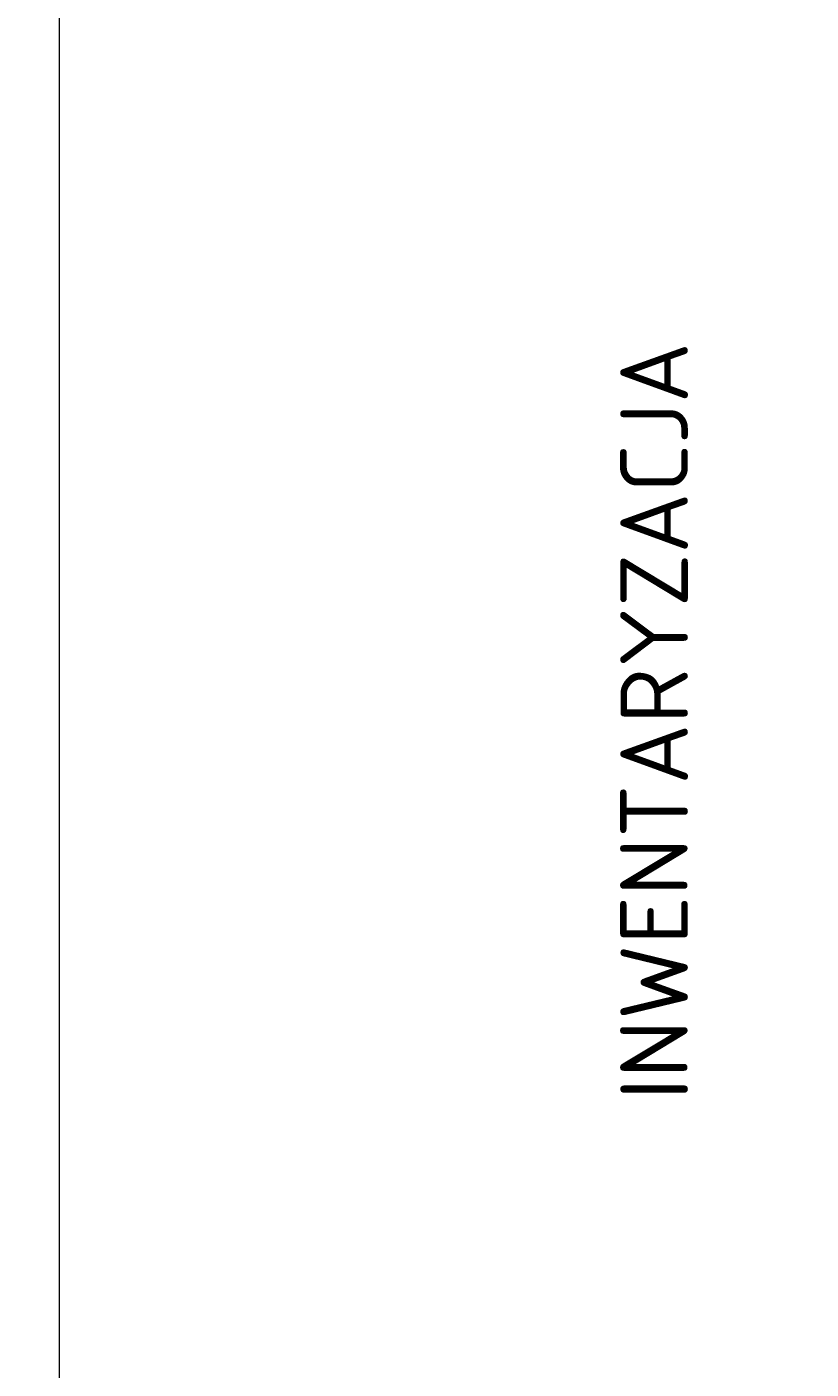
# Model space of a CAD drawing. Header units: millimetres. Extents: x -2948 to 78628, y 64669 to 215420.
# Tile 4 of 256: x 35106 to 41545, y 72756 to 83770. Entities that reach past the tile are written whole.
import ezdxf

# ---------------------------------------------------------------- set-up
doc = ezdxf.new("R2010")
doc.units = ezdxf.units.MM
doc.layers.add('OPIS', color=2, linetype='Continuous', lineweight=13)
doc.layers.add('WYMIAR', color=5, linetype='Continuous', lineweight=13)
doc.styles.add('agulka', font='isocpeur.ttf', dxfattribs={"height": 1})
doc.styles.add('style2', font='romans.shx', dxfattribs={"width": 0.7})
doc.dimstyles.new('100', dxfattribs={"dimscale": 80, "dimtxt": 0.2, "dimasz": 0.2, "dimexe": 1.25, "dimexo": 0.625, "dimgap": 0.05, "dimtad": 1, "dimdec": 0, "dimdsep": 46, "dimlunit": 6, "dimtxsty": 'style2', "dimblk1": 'TICK', "dimblk2": 'TICK', "dimsah": 1, "dimcen": 0.2, "dimse1": 1, "dimse2": 1, "dimclrd": 256, "dimclrt": 2, "dimadec": 0, "dimazin": 0, "dimtfac": 1, "dimtdec": 0, "dimtix": 1, "dimtmove": 1, "dimatfit": 0, "dimldrblk": 'DOTSMALL', "dimfxl": 1, "dimtolj": 1, "dimtzin": 0, "dimarcsym": 0})

# ---------------------------------------------------------------- blocks, each defined once
blk = doc.blocks.new('TICK')
at = {"color": 5}
for p, q in [((-1, 0), (1, 0)), ((0, -0.75), (0, 0.75))]:
    blk.add_line(p, q, dxfattribs=at)
at = {"const_width": 0.1}
blk.add_lwpolyline([(-0.35, -0.35), (0.35, 0.35)], dxfattribs=at)
blk = doc.blocks.new('*D993')
at = {"layer": 'Defpoints', "color": 0, "ltscale": 2, "transparency": 16777216}
for p in [(47875, 73413), (-2948, 73344), (46898, 73344)]:
    blk.add_point(p, dxfattribs=at)
at = {"layer": 'WYMIAR', "lineweight": -2, "ltscale": 2, "transparency": 16777216}
blk.add_line((46898, 73397), (46898, 73360), dxfattribs=at)
at = {"layer": 'WYMIAR', "lineweight": -2, "ltscale": 2, "transparency": 16777216, "xscale": 16, "yscale": 16, "zscale": 16}
for p, rotation in [((46898, 73413), 90), ((46898, 73344), 270)]:
    blk.add_blockref('TICK', p, dxfattribs=dict(at, rotation=rotation))
at = {"layer": 'WYMIAR', "color": 2, "ltscale": 2, "transparency": 16777216, "insert": (46886, 73378), "char_height": 16, "attachment_point": 5, "rotation": 90, "style": 'style2'}
blk.add_mtext('\\A1;69', dxfattribs=at)
blk = doc.blocks.new('_DotSmall')
at = {"layer": 'OPIS', "color": 0, "const_width": 0.5}
blk.add_lwpolyline([(-0.0625, 0, 1), (0.0625, 0, 1)], format="xyb", close=True, dxfattribs=at)

msp = doc.modelspace()

# ---------------------------------------------------------------- linework, layer by layer
at = {"layer": 'WYMIAR', "color": 3, "ltscale": 2}
msp.add_lwpolyline([(35374.9, 64756.8), (35374.9, 95942.6), (50231.7, 95854.4), (50231.7, 64668.6)], close=True, dxfattribs=at)

# ---------------------------------------------------------------- texts
at = {"color": 6, "linetype": 'Continuous', "lineweight": 13, "insert": (39978.1, 74964.6), "char_height": 13.177, "width": 859.902, "attachment_point": 1, "rotation": 90.00428, "style": 'agulka'}
msp.add_mtext('{\\H42.12039x;INWENTARYZACJA\\H0.4x;  }\\P \\P       ', dxfattribs=at)

# ---------------------------------------------------------------- dimensions: what is measured, and where the dimension line sits
at = {"layer": 'WYMIAR', "ltscale": 2}
dim = msp.add_linear_dim(base=(46898.1, 73343.5), p1=(47874.7, 73412.5), p2=(-2948.3, 73343.5), angle=90, dimstyle='100', dxfattribs=at)
dim.commit()
dim.dimension.update_dxf_attribs({"geometry": '*D993', "text_midpoint": (46886.1, 73378)})

doc.saveas('drawing.dxf')
